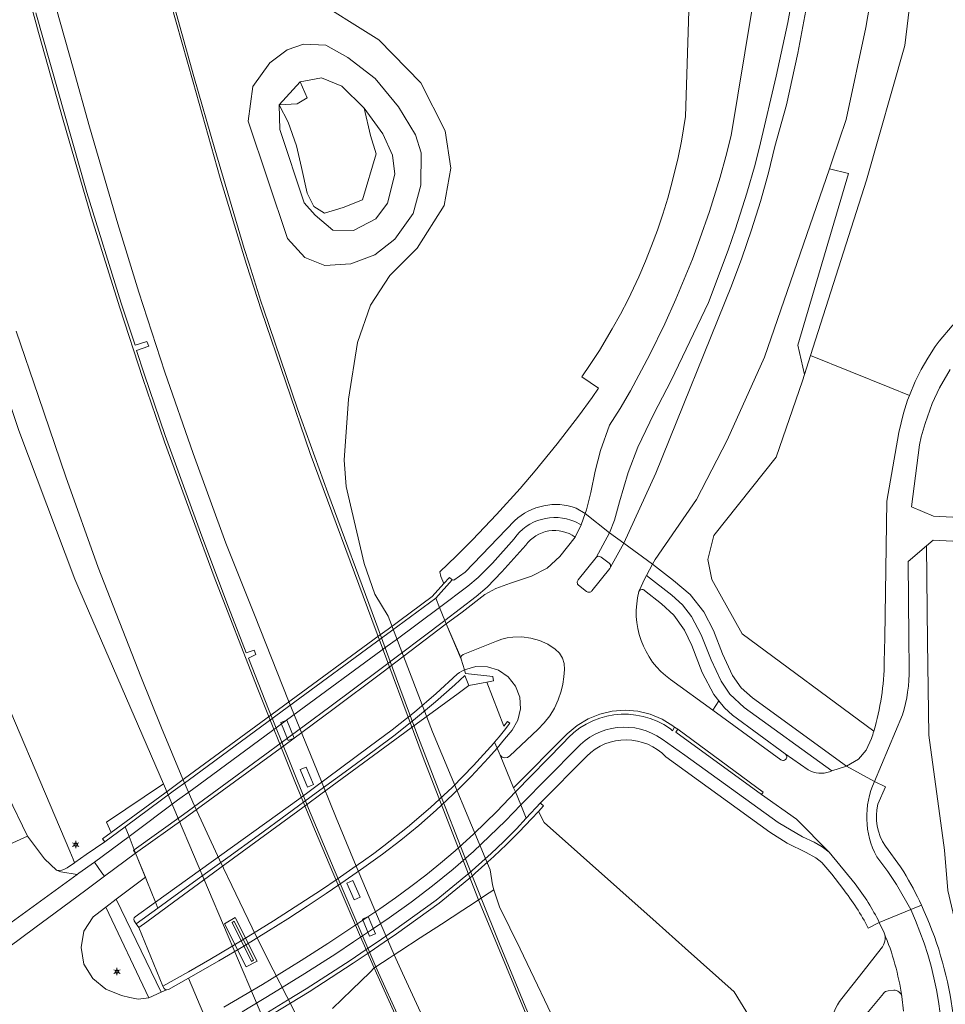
# Model space of a CAD drawing. Header units: metres. Extents: x 140853 to 145288, y 474558 to 480269.
# Tile 65 of 256: x 141159 to 141288, y 476699 to 476836. Entities that reach past the tile are written whole.
import ezdxf
from ezdxf.enums import TextEntityAlignment as Align

# ---------------------------------------------------------------- set-up
doc = ezdxf.new("R2010")
doc.units = ezdxf.units.M
doc.header["$MEASUREMENT"] = 0
for name, color, linetype, lineweight in [('B-WE-GR-BEPLANTING_CULTUUR_BOSPLANTSOEN-G', 90, 'GR-PLANTSOEN', 18), ('B-WE-GR-BOS_LOOF-G', 40, 'Continuous', 13), ('B-WE-GR-GRAS-G', 60, 'Continuous', 13), ('B-WE-GR-GRAS_KRUIDENRIJK-G', 80, 'Continuous', 18), ('B-WE-GR-GROENVOORZIENING-G', 80, 'Continuous', 18), ('B-WE-KL-ET_LS_OV_LICHTMAST-S', 190, 'Continuous', 18), ('B-WE-KW-KUNSTWERK_BRUG-G', 170, 'Continuous', 18), ('B-WE-OG-BEBOUWING_LAGE TRAFO-G', 7, 'Continuous', 18), ('B-WE-OG-WATER-G', 130, 'Continuous', 18), ('B-WE-VH-VERHARDING_ASFALT-G', 252, 'Continuous', 18), ('B-WE-VH-VERHARDING_BETON-G', 252, 'Continuous', 18), ('B-WE-VH-VERHARDING_BETONSTRAATSTEEN-G', 252, 'Continuous', 18), ('B-WE-VH-VERHARDING_GESLOTEN-G', 7, 'Continuous', 18), ('B-WE-VH-VERHARDING_OPEN-G', 252, 'Continuous', 18), ('B-WE-VH-VERHARDING_TEGEL-G', 252, 'Continuous', 18)]:
    doc.layers.add(name, color=color, linetype=linetype, lineweight=lineweight)
doc.styles.add('NLCS-ISO', font='txt')
doc.linetypes.add('GR-PLANTSOEN', pattern='A,0,[179,NLCS.shx,S=2,R=0,X=0,Y=0],-4', length=4)

# ---------------------------------------------------------------- blocks, each defined once
blk = doc.blocks.new('B-SIE-WEG_LICHTMAST-SO')
at = {"ltscale": 0.1}
for p, q in [((-1.1, 0.63), (-2.19, 1.27)), ((0, 1.27), (0, 2.53)), ((1.1, 0.63), (2.19, 1.27)), ((-1.1, -0.63), (-2.19, -1.27)), ((0, -1.27), (0, -2.53)), ((1.1, -0.63), (2.19, -1.27))]:
    blk.add_line(p, q, dxfattribs=at)
at = {"flags": 128}
for points in [[(-1.16, 0.5), (1.16, 0.5)], [(-1.16, -0.5), (1.16, -0.5)]]:
    blk.add_lwpolyline(points, dxfattribs=at)
at = {"ltscale": 0.1}
blk.add_circle((0, 0), 1.27, dxfattribs=at)
at = {"style": 'NLCS-ISO'}
blk.add_attdef('TYPE', text='', height=1.8, dxfattribs=at).set_placement((0, 2.53), align=Align.BOTTOM_CENTER)

msp = doc.modelspace()

# ---------------------------------------------------------------- linework, layer by layer
at = {"layer": 'B-WE-GR-BEPLANTING_CULTUUR_BOSPLANTSOEN-G', "ltscale": 0.2, "flags": 128}
msp.add_lwpolyline([(141290.917, 476896.52), (141281.8, 476896.526), (141285.994, 476876.321), (141285.434, 476858.118), (141282.353, 476832.634), (141277.032, 476813.871), (141269.199, 476789.391), (141280.266, 476784.926), (141283.014, 476783.817), (141283.795, 476785.751), (141284.627, 476787.424), (141285.559, 476789.043), (141286.612, 476790.632), (141287.173, 476791.397), (141288.947, 476793.533), (141296.455, 476801.514), (141310.501, 476815.982), (141333.052, 476838.852), (141327.791, 476836.821), (141323.203, 476836.238), (141317.861, 476836.533), (141312.949, 476839.289), (141310.694, 476841.508), (141308.194, 476845.334), (141306.279, 476850.771), (141303.827, 476864.227), (141301.178, 476869.021), (141297.287, 476874.379), (141295.033, 476878.946), (141291.995, 476889.291), (141290.98, 476894.638), (141290.917, 476896.52)], close=True, dxfattribs=at)
at = {"layer": 'B-WE-GR-BOS_LOOF-G', "ltscale": 0.2, "flags": 128}
for points in [[(141108.931, 476855.477), (141119.287, 476831.142), (141125.365, 476816.907), (141132.415, 476800.399), (141142.947, 476774.815), (141154.134, 476747.962), (141165.913, 476720.287), (141166.372, 476719.171), (141166.582, 476718.66), (141166.615, 476718.683), (141168.217, 476719.793), (141170.823, 476721.559), (141170.491, 476721.985), (141171.685, 476722.863), (141171.048, 476724.325), (141178.998, 476729.68), (141167.325, 476756.566), (141167.325, 476756.566), (141166.612, 476758.208), (141158.789, 476778.935), (141151.156, 476801.754), (141144.453, 476825.514), (141137.785, 476845.479)], [(141288.662, 476787.454), (141287.22, 476784.899), (141286.195, 476782.68), (141285.185, 476779.925), (141284.648, 476778.045), (141284.391, 476776.957), (141283.309, 476768.308), (141286.353, 476766.982), (141346.212, 476763.868)]]:
    msp.add_lwpolyline(points, dxfattribs=at)
msp.add_lwpolyline([(141291.285, 476678.83), (141298.04, 476680.588), (141297.972, 476701.4), (141294.445, 476722.879), (141292.361, 476736.566), (141291.534, 476751.537), (141290.877, 476763.429), (141286.302, 476763.641), (141285.365, 476762.845), (141285.533, 476749.503), (141285.698, 476736.455), (141287.916, 476720.413), (141288.376, 476714.769), (141290.772, 476704.447), (141291.93, 476694.09), (141291.492, 476681.055), (141291.285, 476678.83)], close=True, dxfattribs=at)
at = {"layer": 'B-WE-GR-GRAS-G', "ltscale": 0.2, "flags": 128}
msp.add_lwpolyline([(141269.199, 476789.391), (141268.354, 476786.754), (141268.071, 476785.867), (141264.43, 476775.225), (141255.749, 476764.303), (141254.909, 476760.943), (141255.469, 476758.142), (141259.669, 476750.581), (141278.04, 476737.015), (141278.04, 476737.015, 0.0689569), (141279.501, 476746.676), (141279.501, 476746.676), (141279.555, 476750), (141279.863, 476769.087), (141281.544, 476778.645), (141282.182, 476781.373), (141282.746, 476783.154), (141283.014, 476783.817), (141280.266, 476784.926), (141269.199, 476789.391)], format="xyb", close=True, dxfattribs=at)
at = {"layer": 'B-WE-GR-GRAS_KRUIDENRIJK-G', "ltscale": 0.2, "flags": 128}
for points in [[(141252.231, 476837.453), (141251.793, 476822.749), (141251.207, 476819.293), (141250.738, 476817.004), (141249.918, 476813.596), (141249.293, 476811.344), (141248.607, 476809.11), (141247.86, 476806.896), (141247.053, 476804.703), (141246.186, 476802.533), (141245.26, 476800.387), (141243.762, 476797.218), (141242.691, 476795.141), (141241.564, 476793.094), (141239.769, 476790.083), (141238.505, 476788.118), (141237.329, 476786.418), (141239.633, 476784.823), (141238.757, 476783.557), (141236.847, 476780.934), (141233.885, 476777.071), (141230.81, 476773.298), (141228.699, 476770.834), (141225.442, 476767.217), (141222.079, 476763.698), (141219.78, 476761.408), (141217.497, 476759.22), (141217.654, 476758.583), (141218.072, 476757.584), (141218.851, 476758.454), (141219.17, 476758.177), (141219.246, 476758.111), (141219.489, 476758.046), (141221.055, 476759.163), (141227.954, 476766.357), (141227.954, 476766.357, -0.2817818), (141236.539, 476768.112), (141236.539, 476768.112), (141237.806, 476767.352), (141237.986, 476767.852), (141238.578, 476770.311), (141239.177, 476773.278), (141239.928, 476776.157), (141241.197, 476779.686), (141242.646, 476782.01), (141244.087, 476784.486), (141246.8, 476789.532), (141248.885, 476793.827), (141250.442, 476797.275), (141252.737, 476802.846), (141253.795, 476805.667), (141255.11, 476809.462), (141256.6, 476814.257), (141257.411, 476817.158), (141258.159, 476820.076), (141264.795, 476860.321)], [(141288.376, 476714.769), (141287.916, 476720.413), (141285.698, 476736.455), (141285.533, 476749.503), (141285.365, 476762.845), (141282.821, 476760.682), (141282.915, 476750), (141282.953, 476745.74), (141282.953, 476745.74, -0.0807539), (141282.028, 476739.263), (141282.028, 476739.263), (141278.117, 476729.992), (141279.662, 476729.224), (141278.617, 476726.806), (141278.617, 476726.806, 0.2146198), (141279.662, 476720.968), (141279.662, 476720.968), (141281.737, 476718.079), (141282.234, 476717.381), (141282.234, 476717.381, -0.024978), (141284.682, 476712.74), (141284.682, 476712.74, -0.1454461), (141289.008, 476683.341)], [(141157.26, 476728.045), (141160.032, 476722.367), (141162.397, 476719.182), (141164.064, 476717.639), (141164.064, 476717.639, 0.2128051), (141165.53, 476717.931), (141165.53, 476717.931), (141166.582, 476718.66), (141166.372, 476719.171), (141165.913, 476720.287), (141154.134, 476747.962)], [(141272.089, 476695.688, -0.1674572), (141273.584, 476699.742), (141273.584, 476699.742), (141276.552, 476703.484), (141279.046, 476706.717), (141279.046, 476706.717, 0.2956402), (141279.467, 476708.872), (141279.467, 476708.872), (141278.801, 476710.323), (141277.252, 476709.548), (141277.252, 476709.548, 0.0510227), (141273.695, 476715.041), (141273.695, 476715.041), (141272.173, 476717.055), (141272.173, 476717.055), (141270.789, 476718.669), (141269.941, 476719.363), (141268.596, 476720.104), (141265.975, 476721.372), (141263.544, 476722.907), (141249.017, 476733.43), (141249.017, 476733.43, 0.4224551), (141238.017, 476733.523), (141238.017, 476733.523), (141231.534, 476727.013), (141231.617, 476726.936), (141231.996, 476726.585), (141231.256, 476725.781), (141232.078, 476724.25), (141247.667, 476710.361), (141251.726, 476706.744), (141258.566, 476700.65), (141264.088, 476691.612)]]:
    msp.add_lwpolyline(points, format="xyb", dxfattribs=at)
for points in [[(141278.586, 476844.962), (141276.909, 476835.132), (141274.178, 476822.292), (141272.247, 476816.541), (141271.87, 476815.447), (141274.506, 476814.776), (141267.444, 476790.86), (141268.354, 476786.754), (141269.199, 476789.391), (141269.199, 476789.391), (141277.032, 476813.871), (141282.353, 476832.634), (141285.434, 476858.118)], [(141199.188, 476839.581), (141209.032, 476833.442), (141214.863, 476827.415), (141218.242, 476820.748), (141219.055, 476815.515), (141218.104, 476810.329), (141214.381, 476804.356), (141210.528, 476800.558), (141207.874, 476796.435), (141206.039, 476791.196), (141204.788, 476783.287), (141204.191, 476774.801), (141204.453, 476771.109), (141204.728, 476769.935), (141206.961, 476760.399), (141208.434, 476756.108), (141210.335, 476753.025), (141216.488, 476736.901), (141224.526, 476717.667), (141224.856, 476715.559), (141225.07, 476714.884), (141225.818, 476712.526), (141228.724, 476706.672), (141240.354, 476682.31)], [(141264.088, 476691.612), (141258.566, 476700.65), (141251.726, 476706.744), (141247.667, 476710.361), (141232.078, 476724.25), (141231.256, 476725.781), (141231.996, 476726.585), (141231.617, 476726.936), (141231.534, 476727.013), (141229.55, 476724.854), (141228.806, 476726.712), (141228.049, 476728.529), (141227.805, 476729.115), (141225.915, 476733.65), (141225.505, 476734.643), (141225.164, 476735.469), (141225.808, 476736.221), (141226.558, 476737.151), (141227.282, 476738.102), (141226.935, 476738.336), (141226.421, 476737.712), (141224.063, 476743.831), (141225.019, 476744.013), (141224.912, 476744.638), (141221.11, 476745.049), (141220.954, 476745.546), (141220.489, 476747.028), (141220.453, 476747.288), (141218.414, 476751.958), (141218.217, 476752.437), (141217.496, 476754.235), (141216.96, 476755.548), (141219.246, 476758.111), (141219.17, 476758.177), (141218.851, 476758.454), (141218.072, 476757.584), (141217.654, 476758.583), (141217.497, 476759.22), (141219.78, 476761.408), (141222.079, 476763.698), (141225.442, 476767.217), (141228.699, 476770.834), (141230.81, 476773.298), (141233.885, 476777.071), (141236.847, 476780.934), (141238.757, 476783.557), (141239.633, 476784.823), (141237.329, 476786.418), (141238.505, 476788.118), (141239.769, 476790.083), (141241.564, 476793.094), (141242.691, 476795.141), (141243.762, 476797.218), (141245.26, 476800.387), (141246.186, 476802.533), (141247.053, 476804.703), (141247.86, 476806.896), (141248.607, 476809.11), (141249.293, 476811.344), (141249.918, 476813.596), (141250.738, 476817.004), (141251.207, 476819.293), (141251.793, 476822.749), (141252.231, 476837.453)]]:
    msp.add_lwpolyline(points, dxfattribs=at)
for points in [[(141267.444, 476790.86), (141274.506, 476814.776), (141271.87, 476815.447), (141262.813, 476789.181), (141257.594, 476777.6), (141253.304, 476769.328), (141247.549, 476760.932), (141247.191, 476760.273), (141250.095, 476757.998), (141252.42, 476756.059), (141254.32, 476753.665), (141255.689, 476751.047), (141256.918, 476747.784), (141258.321, 476744.785), (141259.543, 476743.03), (141261.1, 476741.645), (141274.229, 476732.113), (141275.891, 476733.116), (141276.961, 476734.361), (141277.723, 476736), (141277.723, 476736, 0.0071247), (141278.04, 476737.015), (141278.04, 476737.015), (141259.669, 476750.581), (141255.469, 476758.142), (141254.909, 476760.943), (141255.749, 476764.303), (141264.43, 476775.225), (141268.071, 476785.867), (141268.354, 476786.754), (141267.444, 476790.86)], [(141252.653, 476748.933), (141251.654, 476751.112), (141250.128, 476753.203), (141248.448, 476754.749), (141246.046, 476756.64), (141246.046, 476756.64, 0.4517883), (141245.327, 476756.555), (141245.327, 476756.555, 0.0436838), (141245.285, 476756.481), (141245.285, 476756.481, 0.3097782), (141249.681, 476744.201), (141249.681, 476744.201), (141255.573, 476739.926), (141256.439, 476741.231), (141255.738, 476742.103), (141254.102, 476745.169), (141252.653, 476748.933)]]:
    msp.add_lwpolyline(points, format="xyb", close=True, dxfattribs=at)
for points in [[(141234.856, 476746.429), (141234.616, 476747.194), (141234.191, 476747.874), (141233.608, 476748.425), (141232.562, 476749.123), (141231.421, 476749.651), (141230.213, 476749.998), (141228.966, 476750.154), (141227.709, 476750.117), (141226.928, 476750.01), (141226.162, 476749.826), (141225.418, 476749.565), (141220.764, 476747.689), (141220.554, 476747.531), (141220.453, 476747.288), (141220.489, 476747.028), (141220.954, 476745.546), (141222.521, 476746.008), (141224.154, 476745.991), (141225.71, 476745.495), (141227.052, 476744.566), (141228.063, 476743.283), (141228.654, 476741.761), (141228.773, 476740.132), (141228.409, 476738.54), (141227.595, 476737.125), (141226.56, 476735.876), (141225.505, 476734.643), (141225.915, 476733.65), (141226.208, 476733.397), (141226.58, 476733.287), (141226.964, 476733.341), (141227.291, 476733.549), (141231.204, 476737.251), (141232.072, 476738.162), (141232.838, 476739.16), (141233.494, 476740.234), (141234.031, 476741.372), (141234.444, 476742.561), (141234.676, 476743.57), (141234.827, 476744.595), (141234.897, 476745.628), (141234.856, 476746.429)], [(141220.954, 476745.546), (141221.11, 476745.049), (141224.912, 476744.638), (141225.019, 476744.013), (141224.063, 476743.831), (141226.421, 476737.712), (141226.935, 476738.336), (141227.282, 476738.102), (141226.558, 476737.151), (141225.808, 476736.221), (141225.164, 476735.469), (141225.505, 476734.643), (141226.56, 476735.876), (141227.595, 476737.125), (141228.409, 476738.54), (141228.773, 476740.132), (141228.654, 476741.761), (141228.063, 476743.283), (141227.052, 476744.566), (141225.71, 476745.495), (141224.154, 476745.991), (141222.521, 476746.008), (141220.954, 476745.546)], [(141176.461, 476716.65), (141172.402, 476713.577), (141178.643, 476700.586), (141179.185, 476700.837), (141179.468, 476700.927), (141179.313, 476700.949), (141179.173, 476701.019), (141179.062, 476701.129), (141178.915, 476701.461), (141175.525, 476709.604), (141175.162, 476710.12), (141178.21, 476712.334), (141177.873, 476713.17), (141176.678, 476716.129), (141176.461, 476716.65)]]:
    msp.add_lwpolyline(points, close=True, dxfattribs=at)
at = {"layer": 'B-WE-GR-GROENVOORZIENING-G', "ltscale": 0.2, "flags": 128}
for points in [[(141179.086, 476843.184), (141183.233, 476828.295), (141186.126, 476818.157), (141190.252, 476804.321), (141190.932, 476802.199), (141192.577, 476796.962), (141192.978, 476795.777), (141197.679, 476781.958), (141201.92, 476770.242), (141208.537, 476752.297), (141211.961, 476743.071), (141214.33, 476736.69), (141217.52, 476728.35), (141220.82, 476719.92), (141223.273, 476713.711), (141223.273, 476713.711), (141223.754, 476714.025), (141225.07, 476714.884), (141224.856, 476715.559), (141224.526, 476717.667), (141216.488, 476736.901), (141210.335, 476753.025), (141208.434, 476756.108), (141206.961, 476760.399), (141204.728, 476769.935), (141204.453, 476771.109), (141204.191, 476774.801), (141204.788, 476783.287), (141206.039, 476791.196), (141207.874, 476796.435), (141210.528, 476800.558), (141214.381, 476804.356), (141218.104, 476810.329), (141219.055, 476815.515), (141218.242, 476820.748), (141214.863, 476827.415), (141209.032, 476833.442), (141199.188, 476839.581)], [(141198.888, 476694.654), (141196.205, 476700.02), (141194.287, 476703.713), (141191.907, 476708.416), (141189.055, 476714.318), (141186.79, 476719.081), (141183.08, 476727.104), (141181.687, 476730.309), (141178.688, 476737.485), (141175.822, 476744.645), (141169.883, 476759.852), (141165.388, 476772.476), (141161.563, 476783.696), (141158.456, 476792.798)], [(141158.789, 476778.935), (141166.612, 476758.208), (141167.325, 476756.566), (141178.998, 476729.68), (141193.621, 476695.181)], [(141240.354, 476682.31), (141228.724, 476706.672), (141225.818, 476712.526), (141225.07, 476714.884), (141225.07, 476714.884), (141223.754, 476714.025), (141223.273, 476713.711), (141225.862, 476707.327), (141230.403, 476696.261)]]:
    msp.add_lwpolyline(points, dxfattribs=at)
for points in [[(141198.5, 476832.828), (141201.636, 476832.679), (141204.678, 476830.952), (141208.497, 476828.037), (141211.747, 476824.074), (141214.123, 476820.171), (141214.901, 476817.657), (141214.847, 476813.143), (141213.782, 476809.198), (141211.231, 476805.612), (141208.448, 476803.445), (141205.115, 476802.181), (141201.489, 476801.955), (141198.701, 476803.051), (141196.293, 476805.725), (141190.813, 476822.076), (141191.461, 476826.895), (141193.797, 476830.227), (141196.247, 476832.041), (141198.5, 476832.828)], [(141195.114, 476824.375), (141197.616, 476824.495), (141199.003, 476825.331), (141198.061, 476827.562), (141195.114, 476824.375)], [(141195.114, 476824.375), (141195.222, 476820.905), (141198.613, 476810.709), (141200.135, 476808.98), (141202.598, 476806.868), (141205.482, 476806.822), (141208.596, 476808.433), (141210.239, 476810.652), (141211.247, 476814.687), (141210.911, 476817.329), (141209.581, 476820.325), (141206.988, 476823.878), (141207.841, 476820.074), (141208.644, 476817.517), (141206.747, 476811.092), (141204.049, 476810.039), (141201.454, 476809.243), (141199.949, 476810.18), (141199.037, 476812.033), (141198.21, 476815.613), (141197.552, 476818.643), (141196.36, 476821.937), (141195.114, 476824.375)], [(141192.024, 476704.918), (141190.514, 476704.137), (141187.509, 476710.145), (141188.984, 476710.996), (141192.024, 476704.918)]]:
    msp.add_lwpolyline(points, close=True, dxfattribs=at)
msp.add_lwpolyline([(141282.183, 476697.966), (141281.935, 476699.981), (141281.93, 476700.014), (141281.93, 476700.014, 0.3963727), (141280.816, 476700.875), (141280.816, 476700.875), (141280.031, 476700.806), (141280.031, 476700.806, 0.1921385), (141279.366, 476700.424), (141279.366, 476700.424), (141277.063, 476697.616)], format="xyb", dxfattribs=at)
at = {"layer": 'B-WE-KW-KUNSTWERK_BRUG-G', "ltscale": 0.2, "flags": 128}
for points in [[(141174.9, 476720.455), (141174.779, 476720.366), (141175.079, 476719.973), (141176.678, 476716.129), (141177.873, 476713.17), (141178.21, 476712.334), (141175.162, 476710.12), (141175.525, 476709.604), (141176.641, 476710.423), (141180.362, 476713.151), (141184.541, 476716.213), (141187.558, 476718.425), (141198.905, 476726.743), (141200.943, 476728.236), (141214.217, 476737.966), (141215.438, 476738.862), (141220.094, 476742.274), (141221.573, 476743.358), (141224.063, 476743.831), (141225.019, 476744.013), (141224.912, 476744.638), (141221.11, 476745.049), (141220.954, 476745.546), (141220.489, 476747.028), (141218.414, 476751.958), (141218.217, 476752.437), (141217.496, 476754.235), (141216.96, 476755.548), (141219.246, 476758.111), (141219.17, 476758.177), (141218.851, 476758.454), (141218.072, 476757.584), (141216.448, 476755.77), (141210.299, 476751.25), (141209.073, 476750.349), (141195.927, 476740.684), (141193.948, 476739.229), (141181.915, 476730.383), (141179.848, 476728.864), (141171.685, 476722.863), (141170.491, 476721.985), (141170.823, 476721.559), (141173.655, 476723.641), (141174.208, 476722.299), (141174.9, 476720.455)], [(141196.165, 476738.549), (141195.342, 476738.201), (141196.363, 476735.703), (141197.199, 476736.045), (141196.165, 476738.549)], [(141198.864, 476732), (141198.031, 476731.649), (141199.056, 476729.205), (141199.889, 476729.556), (141198.864, 476732)], [(141205.387, 476716.176), (141204.567, 476715.819), (141205.581, 476713.476), (141206.41, 476713.837), (141205.387, 476716.176)], [(141207.537, 476711.142), (141206.714, 476710.794), (141207.721, 476708.408), (141208.554, 476708.759), (141207.537, 476711.142)]]:
    msp.add_lwpolyline(points, close=True, dxfattribs=at)
msp.add_lwpolyline([(141193.038, 476696.844), (141196.698, 476699.079), (141199.283, 476700.657), (141205.43, 476704.627), (141207.661, 476706.148), (141209.775, 476707.59), (141211.475, 476708.75), (141217.414, 476713.024), (141222.059, 476716.837), (141222.449, 476717.187), (141224.233, 476718.786), (141225.042, 476719.511), (141226.838, 476721.222), (141228.596, 476722.972), (141230.316, 476724.76), (141231.256, 476725.781), (141231.996, 476726.585), (141231.617, 476726.936), (141231.534, 476727.013), (141229.55, 476724.854), (141229.55, 476724.854), (141228.806, 476726.712), (141228.049, 476728.529), (141227.805, 476729.115), (141225.915, 476733.65), (141225.505, 476734.643), (141225.164, 476735.469), (141225.031, 476735.313), (141222.213, 476732.2), (141219.268, 476729.206), (141216.201, 476726.339), (141213.017, 476723.602), (141209.721, 476721), (141208.294, 476719.948), (141206.855, 476718.913), (141205.404, 476717.894), (141203.212, 476716.385), (141201.007, 476714.895), (141198.789, 476713.425), (141196.558, 476711.974), (141194.314, 476710.543), (141191.382, 476708.718), (141188.428, 476706.929), (141185.454, 476705.175), (141182.458, 476703.457), (141178.915, 476701.461), (141179.062, 476701.129), (141179.173, 476701.019), (141179.313, 476700.949), (141179.468, 476700.927), (141179.693, 476700.987), (141182.474, 476702.544), (141184.612, 476697.486)], dxfattribs=at)
at = {"layer": 'B-WE-OG-BEBOUWING_LAGE TRAFO-G', "ltscale": 0.2, "flags": 128}
msp.add_lwpolyline([(141191.236, 476704.905), (141191.556, 476705.071), (141188.837, 476710.507), (141188.54, 476710.336), (141191.236, 476704.905)], close=True, dxfattribs=at)
at = {"layer": 'B-WE-OG-WATER-G', "ltscale": 0.2, "flags": 128}
msp.add_lwpolyline([(141198.061, 476827.562), (141199.003, 476825.331), (141197.616, 476824.495), (141195.114, 476824.375), (141196.36, 476821.937), (141197.552, 476818.643), (141198.21, 476815.613), (141199.037, 476812.033), (141199.949, 476810.18), (141201.454, 476809.243), (141204.049, 476810.039), (141206.747, 476811.092), (141208.644, 476817.517), (141207.841, 476820.074), (141206.988, 476823.878), (141203.836, 476826.947), (141201.017, 476828.113), (141198.061, 476827.562)], close=True, dxfattribs=at)
at = {"layer": 'B-WE-VH-VERHARDING_ASFALT-G', "ltscale": 0.2, "flags": 128}
for points in [[(141264.795, 476860.321), (141258.159, 476820.076), (141257.411, 476817.158), (141256.6, 476814.257), (141255.11, 476809.462), (141253.795, 476805.667), (141252.737, 476802.846), (141250.442, 476797.275), (141248.885, 476793.827), (141246.8, 476789.532), (141244.087, 476784.486), (141242.646, 476782.01), (141241.197, 476779.686), (141239.928, 476776.157), (141239.177, 476773.278), (141238.578, 476770.311), (141237.986, 476767.852), (141237.806, 476767.352), (141241.191, 476764.684), (141241.876, 476766.417), (141242.59, 476768.974), (141243.804, 476773.081), (141245.146, 476776.591), (141247.381, 476781.26), (141249.769, 476785.926), (141254.989, 476796.79), (141254.989, 476796.79), (141257.749, 476804.1), (141258.772, 476807.052), (141260.34, 476812.017), (141261.47, 476816.026), (141262.244, 476819.052), (141264.433, 476828.344), (141266.031, 476835.844), (141266.678, 476839.485)], [(141269.66, 476843.525), (141267.447, 476831.555), (141265.859, 476824.355), (141264.256, 476818.547), (141263.336, 476814.888), (141262.216, 476810.882), (141260.985, 476806.908), (141259.644, 476802.971), (141258.172, 476799.09), (141247.626, 476772.982), (141243.188, 476763.216), (141247.191, 476760.273), (141247.549, 476760.932), (141253.304, 476769.328), (141257.594, 476777.6), (141262.813, 476789.181), (141271.87, 476815.447), (141271.87, 476815.447), (141272.247, 476816.541), (141274.178, 476822.292), (141276.909, 476835.132), (141278.586, 476844.962)], [(141346.212, 476763.868), (141286.353, 476766.982), (141283.309, 476768.308), (141284.391, 476776.957), (141284.648, 476778.045), (141285.185, 476779.925), (141286.195, 476782.68), (141287.22, 476784.899), (141288.662, 476787.454)], [(141187.419, 476698.535), (141192.799, 476701.679), (141198.178, 476705.001), (141201.9, 476707.393), (141209.167, 476712.232), (141211.34, 476713.753), (141213.476, 476715.324), (141215.573, 476716.945), (141217.631, 476718.616), (141219.645, 476720.334), (141222.267, 476722.703), (141225.445, 476725.788), (141228.049, 476728.529), (141228.049, 476728.529), (141227.805, 476729.115), (141225.915, 476733.65), (141225.505, 476734.643), (141224.32, 476733.303), (141223.111, 476731.984), (141221.88, 476730.686), (141220.626, 476729.41), (141219.35, 476728.156), (141216.998, 476725.97), (141214.578, 476723.858), (141212.093, 476721.823), (141209.546, 476719.867), (141206.939, 476717.991), (141204.315, 476716.163), (141201.671, 476714.365), (141199.007, 476712.595), (141196.323, 476710.856), (141193.621, 476709.146), (141190.179, 476707.038), (141186.71, 476704.976), (141183.215, 476702.958), (141182.474, 476702.544), (141184.612, 476697.486)], [(141189.932, 476697.886), (141194.34, 476700.495), (141198.696, 476703.19), (141202.998, 476705.969), (141205.498, 476707.62), (141207.983, 476709.292), (141210.454, 476710.986), (141213.505, 476713.151), (141216.483, 476715.415), (141219.384, 476717.777), (141222.205, 476720.234), (141224.46, 476722.348), (141226.666, 476724.513), (141228.806, 476726.712), (141228.806, 476726.712), (141228.049, 476728.529), (141225.445, 476725.788), (141222.267, 476722.703), (141219.645, 476720.334), (141217.631, 476718.616), (141215.573, 476716.945), (141213.476, 476715.324), (141211.34, 476713.753), (141209.167, 476712.232), (141201.9, 476707.393), (141198.178, 476705.001), (141192.799, 476701.679), (141187.419, 476698.535)], [(141193.038, 476696.844), (141196.698, 476699.079), (141199.283, 476700.657), (141205.43, 476704.627), (141207.661, 476706.148), (141209.775, 476707.59), (141211.475, 476708.75), (141217.414, 476713.024), (141222.059, 476716.837), (141222.449, 476717.187), (141224.233, 476718.786), (141225.042, 476719.511), (141226.838, 476721.222), (141228.596, 476722.972), (141230.316, 476724.76), (141230.316, 476724.76), (141231.256, 476725.781), (141231.996, 476726.585), (141231.617, 476726.936), (141231.534, 476727.013), (141229.55, 476724.854), (141228.19, 476723.377), (141226.432, 476721.627), (141224.636, 476719.916), (141223.827, 476719.191), (141222.043, 476717.592), (141221.653, 476717.242), (141217.008, 476713.429), (141211.069, 476709.155), (141209.369, 476707.995), (141207.255, 476706.553), (141205.024, 476705.032), (141198.877, 476701.062), (141196.292, 476699.484), (141192.632, 476697.249)]]:
    msp.add_lwpolyline(points, dxfattribs=at)
for points in [[(141288.947, 476793.533), (141287.173, 476791.397), (141286.612, 476790.632), (141285.559, 476789.043), (141284.627, 476787.424), (141283.795, 476785.751), (141283.014, 476783.817), (141282.746, 476783.154), (141282.182, 476781.373), (141281.544, 476778.645), (141279.863, 476769.087), (141279.555, 476750), (141279.501, 476746.676), (141279.501, 476746.676, -0.0689569), (141278.04, 476737.015), (141278.04, 476737.015, -0.0071247), (141277.723, 476736), (141277.723, 476736), (141276.961, 476734.361), (141275.891, 476733.116), (141274.229, 476732.113), (141278.117, 476729.992), (141282.028, 476739.263), (141282.028, 476739.263, 0.0807539), (141282.953, 476745.74), (141282.953, 476745.74), (141282.915, 476750), (141282.821, 476760.682), (141285.365, 476762.845), (141286.302, 476763.641), (141290.877, 476763.429)], [(141287.418, 476685.868, 0.13425), (141283.181, 476712.155), (141283.181, 476712.155), (141278.801, 476710.323), (141279.467, 476708.872), (141279.467, 476708.872, -0.0644391), (141281.93, 476700.014), (141281.93, 476700.014), (141281.935, 476699.981), (141282.183, 476697.966)]]:
    msp.add_lwpolyline(points, format="xyb", dxfattribs=at)
for points in [[(141255.573, 476739.926), (141249.681, 476744.201), (141249.681, 476744.201, -0.3097782), (141245.285, 476756.481), (141245.285, 476756.481, -0.0436838), (141245.327, 476756.555), (141245.327, 476756.555), (141246.12, 476758.299), (141246.35, 476758.721), (141247.191, 476760.273), (141243.188, 476763.216), (141241.313, 476759.888), (141241.215, 476759.714), (141238.726, 476756.586), (141238.726, 476756.586, -0.4389937), (141237.965, 476756.494), (141237.965, 476756.494), (141236.867, 476757.357), (141236.867, 476757.357, -0.4450388), (141236.831, 476758.103), (141236.831, 476758.103), (141239.32, 476761.21), (141241.191, 476764.684), (141237.806, 476767.352), (141237.237, 476765.774), (141236.386, 476764.06), (141234.236, 476761.354), (141232.467, 476759.749), (141230.288, 476758.621), (141227.387, 476757.643), (141225.326, 476756.912), (141223.804, 476756.042), (141220.635, 476753.594), (141218.414, 476751.958), (141220.453, 476747.288), (141220.554, 476747.531), (141220.764, 476747.689), (141225.418, 476749.565), (141226.162, 476749.826), (141226.928, 476750.01), (141227.709, 476750.117), (141228.966, 476750.154), (141230.213, 476749.998), (141231.421, 476749.651), (141232.562, 476749.123), (141233.608, 476748.425), (141234.191, 476747.874), (141234.616, 476747.194), (141234.856, 476746.429), (141234.897, 476745.628), (141234.827, 476744.595), (141234.676, 476743.57), (141234.444, 476742.561), (141234.031, 476741.372), (141233.494, 476740.234), (141232.838, 476739.16), (141232.072, 476738.162), (141231.204, 476737.251), (141227.291, 476733.549), (141226.964, 476733.341), (141226.58, 476733.287), (141226.208, 476733.397), (141225.915, 476733.65), (141227.805, 476729.115), (141235.298, 476736.656), (141236.664, 476737.798), (141238.191, 476738.715), (141239.841, 476739.384), (141241.574, 476739.791), (141243.35, 476739.924), (141245.125, 476739.781), (141246.856, 476739.365), (141248.503, 476738.686), (141250.024, 476737.761), (141250.262, 476737.576), (141250.714, 476737.267), (141262.624, 476728.493), (141262.379, 476728.172), (141267.261, 476724.742), (141271.804, 476720.14), (141275.442, 476715.701), (141275.442, 476715.701, -0.0493832), (141278.801, 476710.323), (141278.801, 476710.323), (141283.181, 476712.155), (141281.203, 476715.598), (141280.007, 476717.426), (141278.438, 476719.491), (141278.438, 476719.491, -0.2326454), (141278.117, 476729.992), (141278.117, 476729.992), (141274.229, 476732.113), (141272.178, 476731.453), (141271.864, 476731.352), (141271.864, 476731.352, -0.2222968), (141268.904, 476731.604), (141268.904, 476731.604), (141265.688, 476733.836), (141265.688, 476733.836, -1.009897), (141265.084, 476733.026), (141265.084, 476733.026), (141255.573, 476739.926)], [(141229.508, 476762.943, -0.416562), (141236.386, 476764.06), (141236.386, 476764.06), (141237.237, 476765.774), (141236.35, 476766.226), (141236.35, 476766.226, 0.3562975), (141227.865, 476763.845), (141227.865, 476763.845), (141224.849, 476760.457), (141222.881, 476758.429), (141221.421, 476757.204), (141217.496, 476754.235), (141218.217, 476752.437), (141222.595, 476755.804), (141224.127, 476757.089), (141226.188, 476759.213), (141229.508, 476762.943)], [(141243.188, 476763.216), (141241.191, 476764.684), (141239.32, 476761.21), (141239.32, 476761.21, -0.4456477), (141240.018, 476761.285), (141240.018, 476761.285), (141241.123, 476760.457), (141241.123, 476760.457, -0.3305221), (141241.313, 476759.888), (141241.313, 476759.888), (141243.188, 476763.216)], [(141259.941, 476740.283), (141257.942, 476742.148), (141256.736, 476743.988), (141255.339, 476746.976), (141253.959, 476750.44), (141252.633, 476753.015), (141251.357, 476754.633), (141249.876, 476755.969), (141246.35, 476758.721), (141246.12, 476758.299), (141245.327, 476756.555), (141245.327, 476756.555, -0.4517883), (141246.046, 476756.64), (141246.046, 476756.64), (141248.448, 476754.749), (141250.128, 476753.203), (141251.654, 476751.112), (141252.653, 476748.933), (141254.102, 476745.169), (141255.738, 476742.103), (141256.439, 476741.231), (141257.225, 476740.253), (141258.313, 476739.22), (141265.688, 476733.836), (141268.904, 476731.604), (141268.904, 476731.604, 0.2222968), (141271.864, 476731.352), (141271.864, 476731.352), (141272.178, 476731.453), (141259.941, 476740.283)], [(141262.379, 476728.172), (141250.449, 476736.851), (141250.714, 476737.267), (141250.262, 476737.576), (141249.942, 476737.036), (141249.673, 476737.336), (141249.673, 476737.336, 0.393096), (141234.72, 476735.318), (141234.72, 476735.318), (141228.049, 476728.529), (141228.806, 476726.712), (141236.522, 476734.53), (141236.522, 476734.53, -0.3801822), (141248.524, 476735.899), (141248.524, 476735.899), (141251.674, 476733.671), (141264.709, 476724.27), (141268.088, 476722.266), (141269.7, 476721.513), (141270.84, 476720.897), (141271.804, 476720.14), (141267.261, 476724.742), (141262.379, 476728.172)]]:
    msp.add_lwpolyline(points, format="xyb", close=True, dxfattribs=at)
for points in [[(141216.96, 476755.548), (141219.246, 476758.111), (141219.17, 476758.177), (141218.851, 476758.454), (141218.072, 476757.584), (141216.448, 476755.77), (141210.299, 476751.25), (141209.073, 476750.349), (141195.927, 476740.684), (141193.948, 476739.229), (141181.915, 476730.383), (141179.848, 476728.864), (141171.685, 476722.863), (141170.491, 476721.985), (141170.823, 476721.559), (141173.655, 476723.641), (141180.343, 476728.627), (141182.41, 476730.146), (141194.443, 476738.992), (141196.422, 476740.447), (141209.568, 476750.112), (141210.794, 476751.013), (141216.96, 476755.548)], [(141218.217, 476752.437), (141217.496, 476754.235), (141211.409, 476749.751), (141210.183, 476748.85), (141197.037, 476739.185), (141195.058, 476737.73), (141183.025, 476728.884), (141180.958, 476727.365), (141174.208, 476722.299), (141174.9, 476720.455), (141181.752, 476725.4), (141188.583, 476730.372), (141195.395, 476735.372), (141202.186, 476740.399), (141208.957, 476745.454), (141218.217, 476752.437)], [(141218.414, 476751.958), (141218.217, 476752.437), (141208.957, 476745.454), (141202.186, 476740.399), (141195.395, 476735.372), (141188.583, 476730.372), (141181.752, 476725.4), (141174.9, 476720.455), (141174.779, 476720.366), (141175.079, 476719.973), (141181.998, 476724.938), (141188.892, 476729.937), (141195.761, 476734.972), (141202.605, 476740.041), (141209.423, 476745.144), (141218.414, 476751.958)], [(141220.954, 476745.546), (141220.489, 476747.028), (141218.414, 476751.958), (141209.423, 476745.144), (141202.605, 476740.041), (141195.761, 476734.972), (141188.892, 476729.937), (141181.998, 476724.938), (141175.079, 476719.973), (141176.678, 476716.129), (141177.873, 476713.17), (141197.836, 476727.54), (141207.674, 476734.819), (141210.875, 476737.186), (141213.991, 476739.665), (141217.018, 476742.251), (141219.952, 476744.943), (141220.272, 476745.168), (141220.606, 476745.369), (141220.954, 476745.546)], [(141221.023, 476744.764), (141221.573, 476743.358), (141224.063, 476743.831), (141225.019, 476744.013), (141224.912, 476744.638), (141221.11, 476745.049), (141220.954, 476745.546), (141220.606, 476745.369), (141220.272, 476745.168), (141219.952, 476744.943), (141217.018, 476742.251), (141213.991, 476739.665), (141210.875, 476737.186), (141207.674, 476734.819), (141197.836, 476727.54), (141177.873, 476713.17), (141175.024, 476711.12), (141174.9, 476710.963), (141174.849, 476710.77), (141174.881, 476710.572), (141175.162, 476710.12), (141178.21, 476712.334), (141179.418, 476713.211), (141183.678, 476716.301), (141187.94, 476719.388), (141192.205, 476722.47), (141196.253, 476725.425), (141200.296, 476728.386), (141204.336, 476731.353), (141208.371, 476734.325), (141211.274, 476736.499), (141214.118, 476738.751), (141216.9, 476741.078), (141219.619, 476743.478), (141221.023, 476744.764)], [(141225.505, 476734.643), (141225.164, 476735.469), (141225.031, 476735.313), (141222.213, 476732.2), (141219.268, 476729.206), (141216.201, 476726.339), (141213.017, 476723.602), (141209.721, 476721), (141208.294, 476719.948), (141206.855, 476718.913), (141205.404, 476717.894), (141203.212, 476716.385), (141201.007, 476714.895), (141198.789, 476713.425), (141196.558, 476711.974), (141194.314, 476710.543), (141191.382, 476708.718), (141188.428, 476706.929), (141185.454, 476705.175), (141182.458, 476703.457), (141178.915, 476701.461), (141179.062, 476701.129), (141179.173, 476701.019), (141179.313, 476700.949), (141179.468, 476700.927), (141179.693, 476700.987), (141182.474, 476702.544), (141183.215, 476702.958), (141186.71, 476704.976), (141190.179, 476707.038), (141193.621, 476709.146), (141196.323, 476710.856), (141199.007, 476712.595), (141201.671, 476714.365), (141204.315, 476716.163), (141206.939, 476717.991), (141209.546, 476719.867), (141212.093, 476721.823), (141214.578, 476723.858), (141216.998, 476725.97), (141219.35, 476728.156), (141220.626, 476729.41), (141221.88, 476730.686), (141223.111, 476731.984), (141224.32, 476733.303), (141225.505, 476734.643)], [(141175.079, 476719.973), (141174.9, 476720.455), (141174.208, 476722.299), (141169.347, 476718.713), (141170.407, 476717.249), (141170.753, 476716.763), (141175.079, 476719.973)]]:
    msp.add_lwpolyline(points, close=True, dxfattribs=at)
at = {"layer": 'B-WE-VH-VERHARDING_BETON-G', "ltscale": 0.2, "flags": 128}
msp.add_lwpolyline([(141266.678, 476839.485), (141266.031, 476835.844), (141264.433, 476828.344), (141262.244, 476819.052), (141261.47, 476816.026), (141260.34, 476812.017), (141258.772, 476807.052), (141257.749, 476804.1), (141254.989, 476796.79), (141249.769, 476785.926), (141247.381, 476781.26), (141245.146, 476776.591), (141243.804, 476773.081), (141242.59, 476768.974), (141241.876, 476766.417), (141241.191, 476764.684), (141243.188, 476763.216), (141247.626, 476772.982), (141258.172, 476799.09), (141259.644, 476802.971), (141260.985, 476806.908), (141262.216, 476810.882), (141263.336, 476814.888), (141264.256, 476818.547), (141265.859, 476824.355), (141267.447, 476831.555), (141269.66, 476843.525)], dxfattribs=at)
for points in [[(141230.288, 476758.621), (141232.467, 476759.749), (141234.236, 476761.354), (141236.386, 476764.06), (141236.386, 476764.06, 0.416562), (141229.508, 476762.943), (141229.508, 476762.943), (141226.188, 476759.213), (141224.127, 476757.089), (141222.595, 476755.804), (141218.217, 476752.437), (141218.414, 476751.958), (141220.635, 476753.594), (141223.804, 476756.042), (141225.326, 476756.912), (141227.387, 476757.643), (141230.288, 476758.621)], [(141241.215, 476759.714), (141241.313, 476759.888), (141241.313, 476759.888, 0.3305221), (141241.123, 476760.457), (141241.123, 476760.457), (141240.018, 476761.285), (141240.018, 476761.285, 0.4456477), (141239.32, 476761.21), (141239.32, 476761.21), (141236.831, 476758.103), (141236.831, 476758.103, 0.4450388), (141236.867, 476757.357), (141236.867, 476757.357), (141237.965, 476756.494), (141237.965, 476756.494, 0.4389937), (141238.726, 476756.586), (141238.726, 476756.586), (141241.215, 476759.714)]]:
    msp.add_lwpolyline(points, format="xyb", close=True, dxfattribs=at)
msp.add_lwpolyline([(141170.93, 476712.462), (141169.564, 476711.407), (141169.165, 476711.098), (141167.877, 476709.119), (141167.481, 476706.834), (141167.858, 476704.503), (141169.127, 476702.505), (141170.922, 476701.041), (141173.142, 476700.126), (141174.305, 476699.876), (141175.432, 476699.633), (141176.956, 476699.802), (141170.93, 476712.462)], close=True, dxfattribs=at)
at = {"layer": 'B-WE-VH-VERHARDING_BETONSTRAATSTEEN-G', "ltscale": 0.2, "flags": 128}
msp.add_lwpolyline([(141217.496, 476754.235), (141216.96, 476755.548), (141210.794, 476751.013), (141209.568, 476750.112), (141196.422, 476740.447), (141194.443, 476738.992), (141182.41, 476730.146), (141180.343, 476728.627), (141173.655, 476723.641), (141174.208, 476722.299), (141180.958, 476727.365), (141183.025, 476728.884), (141195.058, 476737.73), (141197.037, 476739.185), (141210.183, 476748.85), (141211.409, 476749.751), (141217.496, 476754.235)], close=True, dxfattribs=at)
for points in [[(141193.621, 476695.181), (141178.998, 476729.68), (141178.998, 476729.68), (141171.048, 476724.325), (141171.685, 476722.863), (141170.491, 476721.985), (141170.823, 476721.559), (141173.655, 476723.641), (141174.208, 476722.299), (141174.9, 476720.455), (141175.079, 476719.973), (141176.461, 476716.65), (141176.678, 476716.129), (141177.873, 476713.17), (141178.21, 476712.334), (141175.162, 476710.12), (141175.525, 476709.604), (141178.915, 476701.461), (141179.062, 476701.129), (141179.173, 476701.019), (141179.313, 476700.949), (141179.468, 476700.927), (141179.693, 476700.987), (141182.474, 476702.544), (141184.612, 476697.486)], [(141192.632, 476697.249), (141196.292, 476699.484), (141198.877, 476701.062), (141205.024, 476705.032), (141207.255, 476706.553), (141209.369, 476707.995), (141211.069, 476709.155), (141217.008, 476713.429), (141221.653, 476717.242), (141222.043, 476717.592), (141223.827, 476719.191), (141224.636, 476719.916), (141226.432, 476721.627), (141228.19, 476723.377), (141229.55, 476724.854), (141229.55, 476724.854), (141228.806, 476726.712), (141226.666, 476724.513), (141224.46, 476722.348), (141222.205, 476720.234), (141219.384, 476717.777), (141216.483, 476715.415), (141213.505, 476713.151), (141210.454, 476710.986), (141207.983, 476709.292), (141205.498, 476707.62), (141202.998, 476705.969), (141198.696, 476703.19), (141194.34, 476700.495), (141189.932, 476697.886)]]:
    msp.add_lwpolyline(points, dxfattribs=at)
msp.add_lwpolyline([(141277.063, 476697.616), (141279.366, 476700.424), (141279.366, 476700.424, -0.1921385), (141280.031, 476700.806), (141280.031, 476700.806), (141280.816, 476700.875), (141280.816, 476700.875, -0.3963727), (141281.93, 476700.014), (141281.93, 476700.014, 0.0644391), (141279.467, 476708.872), (141279.467, 476708.872, -0.2956402), (141279.046, 476706.717), (141279.046, 476706.717), (141276.552, 476703.484), (141273.584, 476699.742), (141273.584, 476699.742, 0.1674572), (141272.089, 476695.688)], format="xyb", dxfattribs=at)
at = {"layer": 'B-WE-VH-VERHARDING_GESLOTEN-G', "ltscale": 0.2, "flags": 128}
for points in [[(141202.54, 476698.33), (141205.232, 476700.924), (141207.8, 476703.4), (141208.345, 476703.984), (141208.345, 476703.984), (141206.295, 476708.651), (141202.754, 476716.96), (141200.055, 476723.347), (141197.306, 476729.975), (141192.065, 476743.117), (141186.033, 476758.524), (141183.023, 476766.731), (141179.145, 476777.335), (141176.084, 476786.174), (141172.906, 476796.04), (141168.919, 476808.797), (141164.995, 476822.196), (141161.546, 476834.462), (141156.846, 476851.826)], [(141164.058, 476837.675), (141166.384, 476829.464), (141168.68, 476821.309), (141172.605, 476807.742), (141175.568, 476798.216), (141179.176, 476787.074), (141183.109, 476775.733), (141187.7, 476763.209), (141191.664, 476753.209), (141196.408, 476741.227), (141200.301, 476731.697), (141203.061, 476724.905), (141205.615, 476718.732), (141208.811, 476711.142), (141211.164, 476705.806), (141211.94, 476706.31), (141214.779, 476708.164), (141217.74, 476710.1), (141220.721, 476712.046), (141222.297, 476713.074), (141222.923, 476713.483), (141222.923, 476713.483), (141215.317, 476732.968), (141208.035, 476752.581), (141199.447, 476775.734), (141192.644, 476795.629), (141190.566, 476802.103), (141186.9, 476814.15), (141183.11, 476827.53), (141178.4, 476844.3)], [(141158.456, 476792.798), (141161.563, 476783.696), (141165.388, 476772.476), (141169.883, 476759.852), (141175.822, 476744.645), (141178.688, 476737.485), (141181.687, 476730.309), (141183.08, 476727.104), (141186.79, 476719.081), (141189.055, 476714.318), (141191.907, 476708.416), (141194.287, 476703.713), (141196.205, 476700.02), (141198.888, 476694.654)], [(141184.612, 476697.486), (141182.474, 476702.544), (141179.693, 476700.987), (141179.468, 476700.927), (141179.185, 476700.837), (141178.643, 476700.586), (141176.956, 476699.802), (141175.432, 476699.633), (141174.305, 476699.876), (141173.142, 476700.126), (141170.922, 476701.041), (141169.127, 476702.505), (141167.858, 476704.503), (141167.481, 476706.834), (141167.877, 476709.119), (141169.165, 476711.098), (141169.564, 476711.407), (141170.93, 476712.462), (141172.402, 476713.577), (141176.461, 476716.65), (141175.079, 476719.973), (141170.753, 476716.763), (141168.154, 476714.836), (141163.876, 476711.664), (141161.033, 476709.555), (141157.399, 476706.86)], [(141230.403, 476696.261), (141225.862, 476707.327), (141223.273, 476713.711), (141222.923, 476713.483), (141225.55, 476707.1), (141234.33, 476685.97)], [(141234.33, 476685.97), (141225.55, 476707.1), (141222.923, 476713.483), (141222.297, 476713.074), (141220.721, 476712.046), (141217.74, 476710.1), (141214.779, 476708.164), (141211.94, 476706.31), (141211.164, 476705.806), (141211.164, 476705.806), (141212.292, 476703.25), (141215.105, 476697.211)], [(141216.621, 476685.628), (141208.683, 476703.233), (141208.345, 476703.984), (141207.8, 476703.4), (141205.232, 476700.924), (141202.54, 476698.33)]]:
    msp.add_lwpolyline(points, dxfattribs=at)
for points in [[(141166.951, 476717.023), (141164.659, 476717.409), (141164.064, 476717.639), (141162.397, 476719.182), (141160.032, 476722.367), (141153.86, 476719.561), (141155.426, 476716.021), (141156.42, 476713.775), (141157.108, 476711.78), (141157.242, 476709.945), (141166.951, 476717.023)], [(141192.024, 476704.918), (141188.984, 476710.996), (141187.509, 476710.145), (141190.514, 476704.137), (141192.024, 476704.918)], [(141188.837, 476710.507), (141191.556, 476705.071), (141191.236, 476704.905), (141188.54, 476710.336), (141188.837, 476710.507)]]:
    msp.add_lwpolyline(points, close=True, dxfattribs=at)
at = {"layer": 'B-WE-VH-VERHARDING_OPEN-G', "ltscale": 0.2, "flags": 128}
for points in [[(141156.846, 476851.826), (141161.546, 476834.462), (141164.995, 476822.196), (141168.919, 476808.797), (141172.906, 476796.04), (141176.084, 476786.174), (141179.145, 476777.335), (141183.023, 476766.731), (141186.033, 476758.524), (141192.065, 476743.117), (141197.306, 476729.975), (141200.055, 476723.347), (141202.754, 476716.96), (141206.295, 476708.651), (141208.345, 476703.984), (141208.345, 476703.984), (141208.609, 476704.15), (141207.18, 476707.37), (141202.773, 476717.702), (141199.22, 476726.223), (141196.446, 476733.045), (141193.64, 476740.053), (141190.818, 476747.205), (141191.87, 476747.71), (141191.621, 476748.317), (141190.515, 476747.934), (141188.027, 476754.312), (141184.312, 476764.178), (141179.237, 476778.229), (141176.312, 476786.824), (141175.22, 476790.098), (141176.92, 476790.71), (141176.678, 476791.337), (141175.035, 476790.837), (141173.071, 476796.711), (141168.308, 476812.134), (141161.199, 476837.191)], [(141104.948, 476845.033), (141109.888, 476832.846), (141112.898, 476824.464), (141136.575, 476762.139), (141138.936, 476755.598), (141139.114, 476755.141), (141146.429, 476736.322), (141147.027, 476735.016), (141148.987, 476730.582), (141153.593, 476720.165), (141153.86, 476719.561), (141160.032, 476722.367), (141157.26, 476728.045), (141152.582, 476739.729), (141151.219, 476743.135), (141148.429, 476750), (141142.605, 476765.083), (141130.573, 476796.132), (141121.069, 476821.823), (141121.069, 476821.823), (141116.879, 476832.753), (141110.494, 476848.766)], [(141178.4, 476844.3), (141183.11, 476827.53), (141186.9, 476814.15), (141190.566, 476802.103), (141192.644, 476795.629), (141199.447, 476775.734), (141208.035, 476752.581), (141215.317, 476732.968), (141222.923, 476713.483), (141223.273, 476713.711), (141220.82, 476719.92), (141217.52, 476728.35), (141214.33, 476736.69), (141211.961, 476743.071), (141208.537, 476752.297), (141201.92, 476770.242), (141197.679, 476781.958), (141192.978, 476795.777), (141192.577, 476796.962), (141190.932, 476802.199), (141190.252, 476804.321), (141186.126, 476818.157), (141183.233, 476828.295), (141179.086, 476843.184)], [(141161.199, 476837.191), (141168.308, 476812.134), (141173.071, 476796.711), (141175.035, 476790.837), (141176.678, 476791.337), (141176.92, 476790.71), (141175.22, 476790.098), (141176.312, 476786.824), (141179.237, 476778.229), (141184.312, 476764.178), (141188.027, 476754.312), (141190.515, 476747.934), (141191.621, 476748.317), (141191.87, 476747.71), (141190.818, 476747.205), (141193.64, 476740.053), (141196.446, 476733.045), (141199.22, 476726.223), (141202.773, 476717.702), (141207.18, 476707.37), (141208.609, 476704.15), (141210.467, 476705.35), (141211.164, 476705.806), (141208.811, 476711.142), (141205.615, 476718.732), (141203.061, 476724.905), (141200.301, 476731.697), (141196.408, 476741.227), (141191.664, 476753.209), (141187.7, 476763.209), (141183.109, 476775.733), (141179.176, 476787.074), (141175.568, 476798.216), (141172.605, 476807.742), (141168.68, 476821.309), (141166.384, 476829.464), (141164.058, 476837.675)], [(141215.105, 476697.211), (141212.292, 476703.25), (141211.164, 476705.806), (141210.467, 476705.35), (141208.609, 476704.15), (141208.609, 476704.15), (141208.974, 476703.308), (141211.78, 476697.058)], [(141211.78, 476697.058), (141208.974, 476703.308), (141208.609, 476704.15), (141208.345, 476703.984), (141208.683, 476703.233), (141216.621, 476685.628)]]:
    msp.add_lwpolyline(points, dxfattribs=at)
for points in [[(141198.5, 476832.828), (141196.247, 476832.041), (141193.797, 476830.227), (141191.461, 476826.895), (141190.813, 476822.076), (141196.293, 476805.725), (141198.701, 476803.051), (141201.489, 476801.955), (141205.115, 476802.181), (141208.448, 476803.445), (141211.231, 476805.612), (141213.782, 476809.198), (141214.847, 476813.143), (141214.901, 476817.657), (141214.123, 476820.171), (141211.747, 476824.074), (141208.497, 476828.037), (141204.678, 476830.952), (141201.636, 476832.679), (141198.5, 476832.828)], [(141206.988, 476823.878), (141209.581, 476820.325), (141210.911, 476817.329), (141211.247, 476814.687), (141210.239, 476810.652), (141208.596, 476808.433), (141205.482, 476806.822), (141202.598, 476806.868), (141200.135, 476808.98), (141198.613, 476810.709), (141195.222, 476820.905), (141195.114, 476824.375), (141198.061, 476827.562), (141201.017, 476828.113), (141203.836, 476826.947), (141206.988, 476823.878)], [(141196.363, 476735.703), (141195.342, 476738.201), (141196.165, 476738.549), (141197.199, 476736.045), (141196.363, 476735.703)], [(141250.714, 476737.267), (141250.449, 476736.851), (141262.379, 476728.172), (141262.624, 476728.493), (141250.714, 476737.267)], [(141199.056, 476729.205), (141198.031, 476731.649), (141198.864, 476732), (141199.889, 476729.556), (141199.056, 476729.205)], [(141168.154, 476714.836), (141170.753, 476716.763), (141170.407, 476717.249), (141169.347, 476718.713), (141167.187, 476717.189), (141166.951, 476717.023), (141157.242, 476709.945), (141155.934, 476708.833), (141155.96, 476708.788), (141156.982, 476707.42), (141157.399, 476706.86), (141161.033, 476709.555), (141163.876, 476711.664), (141168.154, 476714.836)], [(141205.581, 476713.476), (141204.567, 476715.819), (141205.387, 476716.176), (141206.41, 476713.837), (141205.581, 476713.476)], [(141207.721, 476708.408), (141206.714, 476710.794), (141207.537, 476711.142), (141208.554, 476708.759), (141207.721, 476708.408)]]:
    msp.add_lwpolyline(points, close=True, dxfattribs=at)
for points in [[(141257.225, 476740.253), (141256.439, 476741.231), (141255.573, 476739.926), (141265.084, 476733.026), (141265.084, 476733.026, 1.009897), (141265.688, 476733.836), (141265.688, 476733.836), (141258.313, 476739.22), (141257.225, 476740.253)], [(141248.503, 476738.686), (141246.856, 476739.365), (141245.125, 476739.781), (141243.35, 476739.924), (141241.574, 476739.791), (141239.841, 476739.384), (141238.191, 476738.715), (141236.664, 476737.798), (141235.298, 476736.656), (141227.805, 476729.115), (141228.049, 476728.529), (141234.72, 476735.318), (141234.72, 476735.318, -0.393096), (141249.673, 476737.336), (141249.673, 476737.336), (141249.942, 476737.036), (141250.262, 476737.576), (141250.024, 476737.761), (141248.503, 476738.686)]]:
    msp.add_lwpolyline(points, format="xyb", close=True, dxfattribs=at)
at = {"layer": 'B-WE-VH-VERHARDING_TEGEL-G', "ltscale": 0.2, "flags": 128}
for points in [[(141224.849, 476760.457), (141227.865, 476763.845), (141227.865, 476763.845, -0.3562975), (141236.35, 476766.226), (141236.35, 476766.226), (141237.237, 476765.774), (141237.806, 476767.352), (141236.539, 476768.112), (141236.539, 476768.112, 0.2817818), (141227.954, 476766.357), (141227.954, 476766.357), (141221.055, 476759.163), (141219.489, 476758.046), (141219.246, 476758.111), (141216.96, 476755.548), (141217.496, 476754.235), (141221.421, 476757.204), (141222.881, 476758.429), (141224.849, 476760.457)], [(141271.804, 476720.14), (141270.84, 476720.897), (141269.7, 476721.513), (141268.088, 476722.266), (141264.709, 476724.27), (141251.674, 476733.671), (141248.524, 476735.899), (141248.524, 476735.899, 0.3801822), (141236.522, 476734.53), (141236.522, 476734.53), (141228.806, 476726.712), (141229.55, 476724.854), (141231.534, 476727.013), (141238.017, 476733.523), (141238.017, 476733.523, -0.4224551), (141249.017, 476733.43), (141249.017, 476733.43), (141263.544, 476722.907), (141265.975, 476721.372), (141268.596, 476720.104), (141269.941, 476719.363), (141270.789, 476718.669), (141272.173, 476717.055), (141273.695, 476715.041), (141273.695, 476715.041, -0.0510227), (141277.252, 476709.548), (141277.252, 476709.548), (141278.801, 476710.323), (141278.801, 476710.323, 0.0493832), (141275.442, 476715.701), (141275.442, 476715.701), (141271.804, 476720.14)], [(141278.617, 476726.806), (141279.662, 476729.224), (141278.117, 476729.992), (141278.117, 476729.992, 0.2326454), (141278.438, 476719.491), (141278.438, 476719.491), (141280.007, 476717.426), (141281.203, 476715.598), (141283.181, 476712.155), (141284.682, 476712.74), (141284.682, 476712.74, 0.024978), (141282.234, 476717.381), (141282.234, 476717.381), (141281.737, 476718.079), (141279.662, 476720.968), (141279.662, 476720.968, -0.2146198), (141278.617, 476726.806)], [(141174.208, 476722.299), (141173.655, 476723.641), (141170.823, 476721.559), (141168.217, 476719.793), (141166.615, 476718.683), (141166.582, 476718.66), (141165.53, 476717.931), (141165.53, 476717.931, -0.2128051), (141164.064, 476717.639), (141164.064, 476717.639), (141164.659, 476717.409), (141166.951, 476717.023), (141167.187, 476717.189), (141169.347, 476718.713), (141174.208, 476722.299)], [(141284.816, 476643.943, 0.1374158), (141292.767, 476610.198), (141292.767, 476610.198), (141294.899, 476605.784), (141296.595, 476606.328), (141296.595, 476606.328, -0.0338351), (141288.634, 476625.458), (141288.634, 476625.458, -0.0322411), (141287.166, 476631.845), (141287.166, 476631.845, -0.0526817), (141286.562, 476642.551), (141286.562, 476642.551), (141287.165, 476657.244), (141287.425, 476661.559), (141289.008, 476683.341), (141289.008, 476683.341, 0.1454461), (141284.682, 476712.74), (141284.682, 476712.74), (141283.181, 476712.155), (141283.181, 476712.155, -0.13425), (141287.418, 476685.868), (141287.418, 476685.868), (141285.472, 476658.914), (141284.816, 476643.943)]]:
    msp.add_lwpolyline(points, format="xyb", close=True, dxfattribs=at)
for points in [[(141261.1, 476741.645), (141259.543, 476743.03), (141258.321, 476744.785), (141256.918, 476747.784), (141255.689, 476751.047), (141254.32, 476753.665), (141252.42, 476756.059), (141250.095, 476757.998), (141247.191, 476760.273), (141246.35, 476758.721), (141249.876, 476755.969), (141251.357, 476754.633), (141252.633, 476753.015), (141253.959, 476750.44), (141255.339, 476746.976), (141256.736, 476743.988), (141257.942, 476742.148), (141259.941, 476740.283), (141272.178, 476731.453), (141274.229, 476732.113), (141261.1, 476741.645)], [(141172.402, 476713.577), (141170.93, 476712.462), (141176.956, 476699.802), (141178.643, 476700.586), (141172.402, 476713.577)]]:
    msp.add_lwpolyline(points, close=True, dxfattribs=at)

# ---------------------------------------------------------------- block references
at = {"layer": 'B-WE-KL-ET_LS_OV_LICHTMAST-S', "xscale": 0.2, "yscale": 0.2, "zscale": 0.2}
for p in [(141166.745, 476721.19), (141172.499, 476703.483), (141172.499, 476703.483)]:
    msp.add_blockref('B-SIE-WEG_LICHTMAST-SO', p, dxfattribs=at)

doc.saveas('drawing.dxf')
